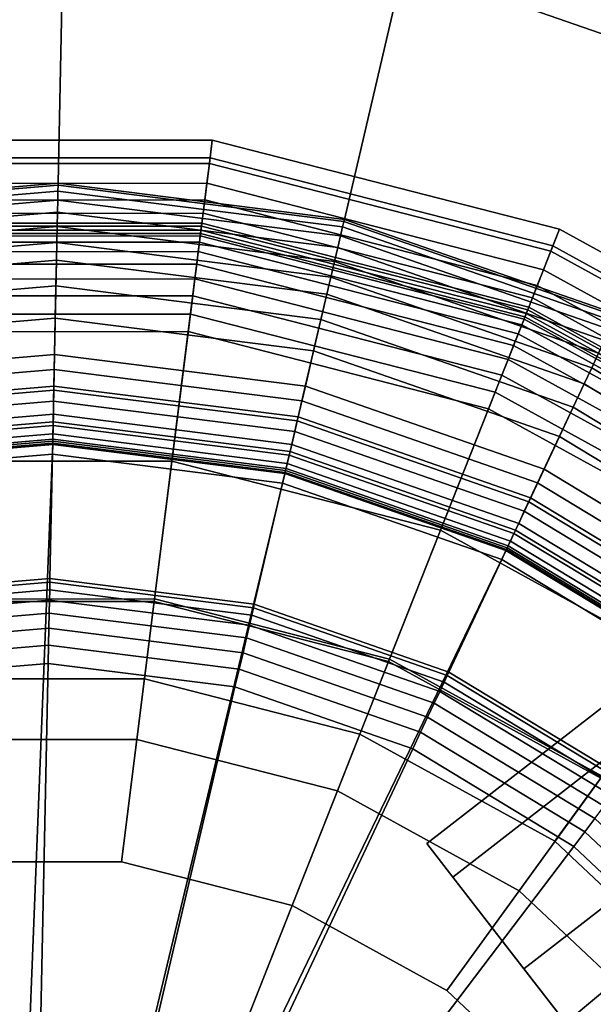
# Model space of a CAD drawing. Extents: x -43.1 to 43.1, y -41.3 to 41.3.
# Tile 71 of 256: x -26.5 to -26, y -20 to -19.2. Entities that reach past the tile are written whole.
import ezdxf

# ---------------------------------------------------------------- set-up
doc = ezdxf.new("R2010")
doc.units = 0
for name, color, linetype in [('CABLE.1', 18, 'CONTINUOUS'), ('LAMP', 7, 'CONTINUOUS'), ('LAMP_SUPPORT', 18, 'CONTINUOUS'), ('METAL_BASE', 254, 'CONTINUOUS')]:
    doc.layers.add(name, color=color, linetype=linetype)

msp = doc.modelspace()

# ---------------------------------------------------------------- linework, layer by layer
at = {"layer": 'CABLE.1'}
for points in [[(-25.7309, -19.8027, 14.1154), (-25.6772, -19.7839, 14.1727), (-26.0901, -20.1285, 14.7833), (-26.1526, -20.1547, 14.7391)], [(-25.6772, -19.7839, 14.1727), (-25.611, -19.8018, 14.215), (-26.0174, -20.1411, 14.816), (-26.0901, -20.1285, 14.7833)], [(-25.7577, -19.8532, 14.0584), (-25.7309, -19.8027, 14.1154), (-26.1526, -20.1547, 14.7391), (-26.1882, -20.2126, 14.6951)], [(-25.611, -19.8018, 14.215), (-25.55, -19.8518, 14.2309), (-25.9539, -20.189, 14.8283), (-26.0174, -20.1411, 14.816)], [(-25.7504, -19.9219, 14.0169), (-25.7577, -19.8532, 14.0584), (-26.1882, -20.2126, 14.6951), (-26.1874, -20.2867, 14.6631)], [(-25.711, -19.9905, 14.0022), (-25.7504, -19.9219, 14.0169), (-26.1874, -20.2867, 14.6631), (-26.1502, -20.3572, 14.6518)], [(-25.65, -20.0404, 14.0181), (-25.711, -19.9905, 14.0022), (-26.1502, -20.3572, 14.6518), (-26.0868, -20.4051, 14.6641)]]:
    msp.add_3dface(points, dxfattribs=at)
at = {"layer": 'LAMP'}
for points in [[(-26.6308, -19.2944, 24.6401), (-26.3249, -19.2943, 24.6401), (-26.3268, -19.3094, 24.7579), (-26.6289, -19.3095, 24.7579)], [(-26.6283, -19.3142, 24.3843), (-26.3274, -19.3141, 24.3843), (-26.3249, -19.2943, 24.6401), (-26.6308, -19.2944, 24.6401)], [(-26.3274, -19.3141, 24.3843), (-26.036, -19.3889, 24.3843), (-26.0286, -19.3702, 24.6401), (-26.3249, -19.2943, 24.6401)], [(-26.3249, -19.2943, 24.6401), (-26.0286, -19.3702, 24.6401), (-26.0343, -19.3844, 24.7579), (-26.3268, -19.3094, 24.7579)], [(-26.6289, -19.3095, 24.7579), (-26.3268, -19.3094, 24.7579), (-26.3342, -19.3676, 24.8806), (-26.6215, -19.3676, 24.8806)], [(-26.3268, -19.3094, 24.7579), (-26.0343, -19.3844, 24.7579), (-26.0558, -19.4389, 24.8806), (-26.3342, -19.3676, 24.8806)], [(-26.6261, -19.3312, 24.0998), (-26.3296, -19.3311, 24.0998), (-26.3274, -19.3141, 24.3843), (-26.6283, -19.3142, 24.3843)], [(-26.3296, -19.3311, 24.0998), (-26.0423, -19.4048, 24.0998), (-26.036, -19.3889, 24.3843), (-26.3274, -19.3141, 24.3843)], [(-26.6243, -19.3454, 23.7996), (-26.3314, -19.3453, 23.7996), (-26.3296, -19.3311, 24.0998), (-26.6261, -19.3312, 24.0998)], [(-26.3314, -19.3453, 23.7996), (-26.0476, -19.4181, 23.7996), (-26.0423, -19.4048, 24.0998), (-26.3296, -19.3311, 24.0998)], [(-26.6229, -19.3567, 23.4966), (-26.3328, -19.3566, 23.4966), (-26.3314, -19.3453, 23.7996), (-26.6243, -19.3454, 23.7996)], [(-26.3328, -19.3566, 23.4966), (-26.0518, -19.4287, 23.4966), (-26.0476, -19.4181, 23.7996), (-26.3314, -19.3453, 23.7996)], [(-26.6218, -19.3652, 23.2036), (-26.3339, -19.3652, 23.2036), (-26.3328, -19.3566, 23.4966), (-26.6229, -19.3567, 23.4966)], [(-26.3339, -19.3652, 23.2036), (-26.0549, -19.4367, 23.2036), (-26.0518, -19.4287, 23.4966), (-26.3328, -19.3566, 23.4966)], [(-26.6211, -19.371, 22.9337), (-26.3346, -19.3709, 22.9337), (-26.3339, -19.3652, 23.2036), (-26.6218, -19.3652, 23.2036)], [(-26.6215, -19.3676, 24.8806), (-26.3342, -19.3676, 24.8806), (-26.3455, -19.4575, 24.9998), (-26.6101, -19.4576, 24.9998)], [(-26.6207, -19.374, 22.6997), (-26.335, -19.374, 22.6997), (-26.3346, -19.3709, 22.9337), (-26.6211, -19.371, 22.9337)], [(-26.3342, -19.3676, 24.8806), (-26.0558, -19.4389, 24.8806), (-26.0892, -19.5232, 24.9998), (-26.3455, -19.4575, 24.9998)], [(-26.335, -19.374, 22.6997), (-26.0582, -19.4449, 22.6997), (-26.0571, -19.4421, 22.9337), (-26.3346, -19.3709, 22.9337)], [(-26.3346, -19.3709, 22.9337), (-26.0571, -19.4421, 22.9337), (-26.0549, -19.4367, 23.2036), (-26.3339, -19.3652, 23.2036)], [(-26.036, -19.3889, 24.3843), (-25.7723, -19.5337, 24.3843), (-25.7606, -19.5175, 24.6401), (-26.0286, -19.3702, 24.6401)], [(-26.0286, -19.3702, 24.6401), (-25.7606, -19.5175, 24.6401), (-25.7695, -19.5299, 24.7579), (-26.0343, -19.3844, 24.7579)], [(-26.6205, -19.376, 22.6845), (-26.3352, -19.3759, 22.6845), (-26.335, -19.374, 22.6997), (-26.6207, -19.374, 22.6997)], [(-26.6198, -19.3812, 22.6707), (-26.3359, -19.3812, 22.6707), (-26.3352, -19.3759, 22.6845), (-26.6205, -19.376, 22.6845)], [(-26.3359, -19.3812, 22.6707), (-26.0609, -19.4517, 22.6707), (-26.0589, -19.4468, 22.6845), (-26.3352, -19.3759, 22.6845)], [(-26.3352, -19.3759, 22.6845), (-26.0589, -19.4468, 22.6845), (-26.0582, -19.4449, 22.6997), (-26.335, -19.374, 22.6997)], [(-26.6187, -19.3894, 22.6586), (-26.3369, -19.3893, 22.6586), (-26.3359, -19.3812, 22.6707), (-26.6198, -19.3812, 22.6707)], [(-26.3369, -19.3893, 22.6586), (-26.0639, -19.4593, 22.6586), (-26.0609, -19.4517, 22.6707), (-26.3359, -19.3812, 22.6707)], [(-26.0343, -19.3844, 24.7579), (-25.7695, -19.5299, 24.7579), (-25.804, -19.5773, 24.8806), (-26.0558, -19.4389, 24.8806)], [(-26.6174, -19.4, 22.6486), (-26.3382, -19.4, 22.6486), (-26.3369, -19.3893, 22.6586), (-26.6187, -19.3894, 22.6586)], [(-26.3382, -19.4, 22.6486), (-26.0678, -19.4693, 22.6486), (-26.0639, -19.4593, 22.6586), (-26.3369, -19.3893, 22.6586)], [(-26.0423, -19.4048, 24.0998), (-25.7824, -19.5476, 24.0998), (-25.7723, -19.5337, 24.3843), (-26.036, -19.3889, 24.3843)], [(-26.6158, -19.4127, 22.6411), (-26.3398, -19.4126, 22.6411), (-26.3382, -19.4, 22.6486), (-26.6174, -19.4, 22.6486)], [(-26.3398, -19.4126, 22.6411), (-26.0725, -19.4812, 22.6411), (-26.0678, -19.4693, 22.6486), (-26.3382, -19.4, 22.6486)], [(-26.0476, -19.4181, 23.7996), (-25.7908, -19.5591, 23.7996), (-25.7824, -19.5476, 24.0998), (-26.0423, -19.4048, 24.0998)], [(-26.614, -19.427, 22.6365), (-26.3416, -19.427, 22.6365), (-26.3398, -19.4126, 22.6411), (-26.6158, -19.4127, 22.6411)], [(-26.3416, -19.427, 22.6365), (-26.0778, -19.4946, 22.6365), (-26.0725, -19.4812, 22.6411), (-26.3398, -19.4126, 22.6411)], [(-26.0518, -19.4287, 23.4966), (-25.7975, -19.5684, 23.4966), (-25.7908, -19.5591, 23.7996), (-26.0476, -19.4181, 23.7996)], [(-26.612, -19.4425, 22.6352), (-26.3436, -19.4425, 22.6352), (-26.3416, -19.427, 22.6365), (-26.614, -19.427, 22.6365)], [(-26.3436, -19.4425, 22.6352), (-26.0836, -19.5091, 22.6352), (-26.0778, -19.4946, 22.6365), (-26.3416, -19.427, 22.6365)], [(-26.0549, -19.4367, 23.2036), (-25.8025, -19.5753, 23.2036), (-25.7975, -19.5684, 23.4966), (-26.0518, -19.4287, 23.4966)], [(-26.0558, -19.4389, 24.8806), (-25.804, -19.5773, 24.8806), (-25.8572, -19.6506, 24.9998), (-26.0892, -19.5232, 24.9998)], [(-26.0571, -19.4421, 22.9337), (-25.806, -19.58, 22.9337), (-25.8025, -19.5753, 23.2036), (-26.0549, -19.4367, 23.2036)], [(-26.5813, -19.6855, 22.6428), (-26.3742, -19.6854, 22.6428), (-26.3436, -19.4425, 22.6352), (-26.612, -19.4425, 22.6352)], [(-26.3742, -19.6854, 22.6428), (-26.1737, -19.7368, 22.6428), (-26.0836, -19.5091, 22.6352), (-26.3436, -19.4425, 22.6352)], [(-26.0609, -19.4517, 22.6707), (-25.812, -19.5884, 22.6707), (-25.8089, -19.5841, 22.6845), (-26.0589, -19.4468, 22.6845)], [(-26.0589, -19.4468, 22.6845), (-25.8089, -19.5841, 22.6845), (-25.8078, -19.5825, 22.6997), (-26.0582, -19.4449, 22.6997)], [(-26.0582, -19.4449, 22.6997), (-25.8078, -19.5825, 22.6997), (-25.806, -19.58, 22.9337), (-26.0571, -19.4421, 22.9337)], [(-26.0639, -19.4593, 22.6586), (-25.8169, -19.595, 22.6586), (-25.812, -19.5884, 22.6707), (-26.0609, -19.4517, 22.6707)], [(-26.6101, -19.4576, 24.9998), (-26.3455, -19.4575, 24.9998), (-26.3594, -19.5679, 25.107), (-26.5961, -19.568, 25.107)], [(-26.3455, -19.4575, 24.9998), (-26.0892, -19.5232, 24.9998), (-26.1301, -19.6267, 25.107), (-26.3594, -19.5679, 25.107)], [(-26.0678, -19.4693, 22.6486), (-25.8232, -19.6037, 22.6486), (-25.8169, -19.595, 22.6586), (-26.0639, -19.4593, 22.6586)], [(-26.0725, -19.4812, 22.6411), (-25.8307, -19.6141, 22.6411), (-25.8232, -19.6037, 22.6486), (-26.0678, -19.4693, 22.6486)], [(-26.0778, -19.4946, 22.6365), (-25.8391, -19.6257, 22.6365), (-25.8307, -19.6141, 22.6411), (-26.0725, -19.4812, 22.6411)], [(-26.0836, -19.5091, 22.6352), (-25.8483, -19.6384, 22.6352), (-25.8391, -19.6257, 22.6365), (-26.0778, -19.4946, 22.6365)], [(-26.1737, -19.7368, 22.6428), (-25.9922, -19.8365, 22.6428), (-25.8483, -19.6384, 22.6352), (-26.0836, -19.5091, 22.6352)], [(-26.0892, -19.5232, 24.9998), (-25.8572, -19.6506, 24.9998), (-25.9226, -19.7407, 25.107), (-26.1301, -19.6267, 25.107)], [(-26.5961, -19.568, 25.107), (-26.3594, -19.5679, 25.107), (-26.3745, -19.6875, 25.1939), (-26.581, -19.6876, 25.1939)], [(-26.3594, -19.5679, 25.107), (-26.1301, -19.6267, 25.107), (-26.1745, -19.7388, 25.1939), (-26.3745, -19.6875, 25.1939)], [(-26.1301, -19.6267, 25.107), (-25.9226, -19.7407, 25.107), (-25.9935, -19.8383, 25.1939), (-26.1745, -19.7388, 25.1939)], [(-26.5727, -19.7535, 22.1433), (-26.3828, -19.7534, 22.1433), (-26.3742, -19.6854, 22.6428), (-26.5813, -19.6855, 22.6428)], [(-26.581, -19.6876, 25.1939), (-26.3745, -19.6875, 25.1939), (-26.3893, -19.8051, 25.2522), (-26.5661, -19.8052, 25.2522)], [(-26.3745, -19.6875, 25.1939), (-26.1745, -19.7388, 25.1939), (-26.2181, -19.8491, 25.2522), (-26.3893, -19.8051, 25.2522)], [(-26.3828, -19.7534, 22.1433), (-26.1989, -19.8006, 22.1433), (-26.1737, -19.7368, 22.6428), (-26.3742, -19.6854, 22.6428)], [(-26.1745, -19.7388, 25.1939), (-25.9935, -19.8383, 25.1939), (-26.0631, -19.9342, 25.2522), (-26.2181, -19.8491, 25.2522)], [(-26.1989, -19.8006, 22.1433), (-26.0325, -19.892, 22.1433), (-25.9922, -19.8365, 22.6428), (-26.1737, -19.7368, 22.6428)], [(-26.7565, -19.8007, 22.1433), (-26.9229, -19.8923, 22.1433), (-26.4775, -20.5049, 22.1433), (-26.5727, -19.7535, 22.1433)], [(-26.3828, -19.7534, 22.1433), (-26.5727, -19.7535, 22.1433), (-26.4775, -20.5049, 22.1433), (-26.1989, -19.8006, 22.1433)], [(-26.5661, -19.8052, 25.2522), (-26.3893, -19.8051, 25.2522), (-26.4025, -19.9094, 25.2735), (-26.5529, -19.9095, 25.2735)], [(-26.0325, -19.892, 22.1433), (-26.1989, -19.8006, 22.1433), (-26.4775, -20.5049, 22.1433), (-25.894, -20.0219, 22.1433)], [(-26.3893, -19.8051, 25.2522), (-26.2181, -19.8491, 25.2522), (-26.2567, -19.9468, 25.2735), (-26.4025, -19.9094, 25.2735)], [(-25.9935, -19.8383, 25.1939), (-25.8429, -19.9796, 25.1939), (-25.9342, -20.0552, 25.2522), (-26.0631, -19.9342, 25.2522)], [(-26.0325, -19.892, 22.1433), (-25.894, -20.0219, 22.1433), (-25.8412, -19.9782, 22.6428), (-25.9922, -19.8365, 22.6428)], [(-26.2181, -19.8491, 25.2522), (-26.0631, -19.9342, 25.2522), (-26.1249, -20.0192, 25.2735), (-26.2567, -19.9468, 25.2735)], [(-27.0613, -20.0223, 22.1433), (-27.1629, -20.1826, 22.1433), (-26.4775, -20.5049, 22.1433), (-26.9229, -19.8923, 22.1433)], [(-26.6986, -19.9469, 25.2735), (-26.5529, -19.9095, 25.2735), (-26.4775, -20.5049, 25.2735), (-26.8304, -20.0194, 25.2735)], [(-26.4025, -19.9094, 25.2735), (-26.2567, -19.9468, 25.2735), (-26.4775, -20.5049, 25.2735), (-26.5529, -19.9095, 25.2735)], [(-26.0631, -19.9342, 25.2522), (-25.9342, -20.0552, 25.2522), (-26.0152, -20.1222, 25.2735), (-26.1249, -20.0192, 25.2735)], [(-26.1249, -20.0192, 25.2735), (-26.0152, -20.1222, 25.2735), (-26.4775, -20.5049, 25.2735), (-26.2567, -19.9468, 25.2735)], [(-26.9401, -20.1225, 25.2735), (-26.8304, -20.0194, 25.2735), (-26.4775, -20.5049, 25.2735), (-27.0207, -20.2495, 25.2735)], [(-25.7923, -20.1822, 22.1433), (-25.894, -20.0219, 22.1433), (-26.4775, -20.5049, 22.1433), (-25.7335, -20.3628, 22.1433)]]:
    msp.add_3dface(points, dxfattribs=at)
at = {"layer": 'LAMP_SUPPORT'}
for points in [[(-26.4565, -19.331, 19.0011), (-26.7018, -19.3517, 19.0011), (-26.7015, -19.3534, 18.9861), (-26.4565, -19.3327, 18.9861)], [(-26.4565, -19.331, 22.465), (-26.7018, -19.3517, 22.465), (-26.7018, -19.3517, 19.0011), (-26.4565, -19.331, 19.0011)], [(-26.4565, -19.3327, 22.48), (-26.7015, -19.3534, 22.48), (-26.7018, -19.3517, 22.465), (-26.4565, -19.331, 22.465)], [(-26.4565, -19.3327, 18.9861), (-26.7015, -19.3534, 18.9861), (-26.7005, -19.3582, 18.9723), (-26.4566, -19.3377, 18.9723)], [(-26.4566, -19.3377, 22.4939), (-26.7005, -19.3582, 22.4939), (-26.7015, -19.3534, 22.48), (-26.4565, -19.3327, 22.48)], [(-26.4566, -19.3377, 18.9723), (-26.7005, -19.3582, 18.9723), (-26.6991, -19.3659, 18.9601), (-26.4568, -19.3454, 18.9601)], [(-26.4568, -19.3454, 22.5061), (-26.6991, -19.3659, 22.5061), (-26.7005, -19.3582, 22.4939), (-26.4566, -19.3377, 22.4939)], [(-26.2137, -19.3683, 18.9723), (-26.4566, -19.3377, 18.9723), (-26.4568, -19.3454, 18.9601), (-26.2155, -19.3759, 18.9601)], [(-26.2155, -19.3759, 22.5061), (-26.4568, -19.3454, 22.5061), (-26.4566, -19.3377, 22.4939), (-26.2137, -19.3683, 22.4939)], [(-26.2126, -19.3635, 18.9861), (-26.4565, -19.3327, 18.9861), (-26.4566, -19.3377, 18.9723), (-26.2137, -19.3683, 18.9723)], [(-26.2137, -19.3683, 22.4939), (-26.4566, -19.3377, 22.4939), (-26.4565, -19.3327, 22.48), (-26.2126, -19.3635, 22.48)], [(-26.2122, -19.3618, 19.0011), (-26.4565, -19.331, 19.0011), (-26.4565, -19.3327, 18.9861), (-26.2126, -19.3635, 18.9861)], [(-26.2122, -19.3618, 22.465), (-26.4565, -19.331, 22.465), (-26.4565, -19.331, 19.0011), (-26.2122, -19.3618, 19.0011)], [(-26.2126, -19.3635, 22.48), (-26.4565, -19.3327, 22.48), (-26.4565, -19.331, 22.465), (-26.2122, -19.3618, 22.465)], [(-26.4568, -19.3454, 18.9601), (-26.6991, -19.3659, 18.9601), (-26.6972, -19.3759, 18.9499), (-26.457, -19.3556, 18.9499)], [(-26.457, -19.3556, 22.5162), (-26.6972, -19.3759, 22.5162), (-26.6991, -19.3659, 22.5061), (-26.4568, -19.3454, 22.5061)], [(-26.2155, -19.3759, 18.9601), (-26.4568, -19.3454, 18.9601), (-26.457, -19.3556, 18.9499), (-26.2178, -19.3858, 18.9499)], [(-26.2178, -19.3858, 22.5162), (-26.457, -19.3556, 22.5162), (-26.4568, -19.3454, 22.5061), (-26.2155, -19.3759, 22.5061)], [(-26.457, -19.3556, 18.9499), (-26.6972, -19.3759, 18.9499), (-26.6949, -19.3878, 18.9421), (-26.4572, -19.3678, 18.9421)], [(-26.4572, -19.3678, 22.524), (-26.6949, -19.3878, 22.524), (-26.6972, -19.3759, 22.5162), (-26.457, -19.3556, 22.5162)], [(-26.2178, -19.3858, 18.9499), (-26.457, -19.3556, 18.9499), (-26.4572, -19.3678, 18.9421), (-26.2206, -19.3976, 18.9421)], [(-26.2206, -19.3976, 22.524), (-26.4572, -19.3678, 22.524), (-26.457, -19.3556, 22.5162), (-26.2178, -19.3858, 22.5162)], [(-25.9804, -19.4443, 18.9861), (-26.2126, -19.3635, 18.9861), (-26.2137, -19.3683, 18.9723), (-25.9825, -19.4487, 18.9723)], [(-25.9825, -19.4487, 22.4939), (-26.2137, -19.3683, 22.4939), (-26.2126, -19.3635, 22.48), (-25.9804, -19.4443, 22.48)], [(-25.9797, -19.4427, 19.0011), (-26.2122, -19.3618, 19.0011), (-26.2126, -19.3635, 18.9861), (-25.9804, -19.4443, 18.9861)], [(-25.9804, -19.4443, 22.48), (-26.2126, -19.3635, 22.48), (-26.2122, -19.3618, 22.465), (-25.9797, -19.4427, 22.465)], [(-25.9797, -19.4427, 22.465), (-26.2122, -19.3618, 22.465), (-26.2122, -19.3618, 19.0011), (-25.9797, -19.4427, 19.0011)], [(-26.4572, -19.3678, 18.9421), (-26.6949, -19.3878, 18.9421), (-26.6923, -19.4014, 18.9372), (-26.4575, -19.3816, 18.9372)], [(-26.4575, -19.3816, 22.5289), (-26.6923, -19.4014, 22.5289), (-26.6949, -19.3878, 22.524), (-26.4572, -19.3678, 22.524)], [(-26.2206, -19.3976, 18.9421), (-26.4572, -19.3678, 18.9421), (-26.4575, -19.3816, 18.9372), (-26.2238, -19.4111, 18.9372)], [(-26.2238, -19.4111, 22.5289), (-26.4575, -19.3816, 22.5289), (-26.4572, -19.3678, 22.524), (-26.2206, -19.3976, 22.524)], [(-25.9825, -19.4487, 18.9723), (-26.2137, -19.3683, 18.9723), (-26.2155, -19.3759, 18.9601), (-25.9858, -19.4558, 18.9601)], [(-25.9858, -19.4558, 22.5061), (-26.2155, -19.3759, 22.5061), (-26.2137, -19.3683, 22.4939), (-25.9825, -19.4487, 22.4939)], [(-25.9858, -19.4558, 18.9601), (-26.2155, -19.3759, 18.9601), (-26.2178, -19.3858, 18.9499), (-25.9902, -19.465, 18.9499)], [(-25.9902, -19.465, 22.5162), (-26.2178, -19.3858, 22.5162), (-26.2155, -19.3759, 22.5061), (-25.9858, -19.4558, 22.5061)], [(-26.4575, -19.3816, 18.9372), (-26.6923, -19.4014, 18.9372), (-26.6895, -19.4162, 18.9354), (-26.4578, -19.3967, 18.9354)], [(-26.4578, -19.3967, 22.5307), (-26.6895, -19.4162, 22.5307), (-26.6923, -19.4014, 22.5289), (-26.4575, -19.3816, 22.5289)], [(-26.2238, -19.4111, 18.9372), (-26.4575, -19.3816, 18.9372), (-26.4578, -19.3967, 18.9354), (-26.2272, -19.4257, 18.9354)], [(-26.2272, -19.4257, 22.5307), (-26.4578, -19.3967, 22.5307), (-26.4575, -19.3816, 22.5289), (-26.2238, -19.4111, 22.5289)], [(-25.9902, -19.465, 18.9499), (-26.2178, -19.3858, 18.9499), (-26.2206, -19.3976, 18.9421), (-25.9953, -19.476, 18.9421)], [(-25.9953, -19.476, 22.524), (-26.2206, -19.3976, 22.524), (-26.2178, -19.3858, 22.5162), (-25.9902, -19.465, 22.5162)], [(-26.4578, -19.3967, 18.9354), (-26.6895, -19.4162, 18.9354), (-26.6854, -19.4377, 18.9338), (-26.4583, -19.4186, 18.9338)], [(-26.4598, -19.4899, 22.5307), (-26.672, -19.5078, 22.5307), (-26.6895, -19.4162, 22.5307), (-26.4578, -19.3967, 22.5307)], [(-26.2485, -19.5165, 22.5307), (-26.4598, -19.4899, 22.5307), (-26.4578, -19.3967, 22.5307), (-26.2272, -19.4257, 22.5307)], [(-26.2272, -19.4257, 18.9354), (-26.4578, -19.3967, 18.9354), (-26.4583, -19.4186, 18.9338), (-26.2322, -19.4471, 18.9338)], [(-25.9953, -19.476, 18.9421), (-26.2206, -19.3976, 18.9421), (-26.2238, -19.4111, 18.9372), (-26.0012, -19.4885, 18.9372)], [(-26.0012, -19.4885, 22.5289), (-26.2238, -19.4111, 22.5289), (-26.2206, -19.3976, 22.524), (-25.9953, -19.476, 22.524)], [(-26.0012, -19.4885, 18.9372), (-26.2238, -19.4111, 18.9372), (-26.2272, -19.4257, 18.9354), (-26.0076, -19.5021, 18.9354)], [(-26.0076, -19.5021, 22.5307), (-26.2272, -19.4257, 22.5307), (-26.2238, -19.4111, 22.5289), (-26.0012, -19.4885, 22.5289)], [(-26.4583, -19.4186, 18.9338), (-26.6854, -19.4377, 18.9338), (-26.6802, -19.4648, 18.929), (-26.4589, -19.4461, 18.929)], [(-26.2322, -19.4471, 18.9338), (-26.4583, -19.4186, 18.9338), (-26.4589, -19.4461, 18.929), (-26.2385, -19.4739, 18.929)], [(-26.0473, -19.5865, 22.5307), (-26.2485, -19.5165, 22.5307), (-26.2272, -19.4257, 22.5307), (-26.0076, -19.5021, 22.5307)], [(-26.0076, -19.5021, 18.9354), (-26.2272, -19.4257, 18.9354), (-26.2322, -19.4471, 18.9338), (-26.017, -19.522, 18.9338)], [(-26.4589, -19.4461, 18.929), (-26.6802, -19.4648, 18.929), (-26.6744, -19.4951, 18.9214), (-26.4595, -19.477, 18.9214)], [(-26.2385, -19.4739, 18.929), (-26.4589, -19.4461, 18.929), (-26.4595, -19.477, 18.9214), (-26.2455, -19.5039, 18.9214)], [(-26.017, -19.522, 18.9338), (-26.2322, -19.4471, 18.9338), (-26.2385, -19.4739, 18.929), (-26.0287, -19.5469, 18.929)], [(-26.4595, -19.477, 18.9214), (-26.6744, -19.4951, 18.9214), (-26.6687, -19.5251, 18.9114), (-26.4601, -19.5075, 18.9114)], [(-26.2455, -19.5039, 18.9214), (-26.4595, -19.477, 18.9214), (-26.4601, -19.5075, 18.9114), (-26.2525, -19.5337, 18.9114)], [(-26.0287, -19.5469, 18.929), (-26.2385, -19.4739, 18.929), (-26.2455, -19.5039, 18.9214), (-26.0418, -19.5748, 18.9214)], [(-25.7913, -19.5995, 18.9421), (-25.9953, -19.476, 18.9421), (-26.0012, -19.4885, 18.9372), (-25.7997, -19.6105, 18.9372)], [(-25.7997, -19.6105, 22.5289), (-26.0012, -19.4885, 22.5289), (-25.9953, -19.476, 22.524), (-25.7913, -19.5995, 22.524)], [(-25.7997, -19.6105, 18.9372), (-26.0012, -19.4885, 18.9372), (-26.0076, -19.5021, 18.9354), (-25.8088, -19.6225, 18.9354)], [(-25.8088, -19.6225, 22.5307), (-26.0076, -19.5021, 22.5307), (-26.0012, -19.4885, 22.5289), (-25.7997, -19.6105, 22.5289)], [(-26.46, -19.5039, 22.5291), (-26.6694, -19.5215, 22.5291), (-26.672, -19.5078, 22.5307), (-26.4598, -19.4899, 22.5307)], [(-26.2516, -19.5301, 22.5291), (-26.46, -19.5039, 22.5291), (-26.4598, -19.4899, 22.5307), (-26.2485, -19.5165, 22.5307)], [(-26.4603, -19.5167, 22.5245), (-26.667, -19.5341, 22.5245), (-26.6694, -19.5215, 22.5291), (-26.46, -19.5039, 22.5291)], [(-26.2546, -19.5426, 22.5245), (-26.4603, -19.5167, 22.5245), (-26.46, -19.5039, 22.5291), (-26.2516, -19.5301, 22.5291)], [(-26.0418, -19.5748, 18.9214), (-26.2455, -19.5039, 18.9214), (-26.2525, -19.5337, 18.9114), (-26.0548, -19.6025, 18.9114)], [(-25.8651, -19.6968, 22.5307), (-26.0473, -19.5865, 22.5307), (-26.0076, -19.5021, 22.5307), (-25.8088, -19.6225, 22.5307)], [(-25.8088, -19.6225, 18.9354), (-26.0076, -19.5021, 18.9354), (-26.017, -19.522, 18.9338), (-25.822, -19.64, 18.9338)], [(-26.4601, -19.5075, 18.9114), (-26.6687, -19.5251, 18.9114), (-26.6636, -19.5514, 18.8993), (-26.4607, -19.5343, 18.8993)], [(-26.2525, -19.5337, 18.9114), (-26.4601, -19.5075, 18.9114), (-26.4607, -19.5343, 18.8993), (-26.2586, -19.5598, 18.8993)], [(-26.4605, -19.528, 22.5173), (-26.6648, -19.5452, 22.5173), (-26.667, -19.5341, 22.5245), (-26.4603, -19.5167, 22.5245)], [(-26.2571, -19.5536, 22.5173), (-26.4605, -19.528, 22.5173), (-26.4603, -19.5167, 22.5245), (-26.2546, -19.5426, 22.5245)], [(-26.0533, -19.5991, 22.5291), (-26.2516, -19.5301, 22.5291), (-26.2485, -19.5165, 22.5307), (-26.0473, -19.5865, 22.5307)], [(-25.822, -19.64, 18.9338), (-26.017, -19.522, 18.9338), (-26.0287, -19.5469, 18.929), (-25.8387, -19.6619, 18.929)], [(-26.4607, -19.5374, 22.5079), (-26.6631, -19.5545, 22.5079), (-26.6648, -19.5452, 22.5173), (-26.4605, -19.528, 22.5173)], [(-26.2593, -19.5628, 22.5079), (-26.4607, -19.5374, 22.5079), (-26.4605, -19.528, 22.5173), (-26.2571, -19.5536, 22.5173)], [(-26.0587, -19.6107, 22.5245), (-26.2546, -19.5426, 22.5245), (-26.2516, -19.5301, 22.5291), (-26.0533, -19.5991, 22.5291)], [(-26.4607, -19.5343, 18.8993), (-26.6636, -19.5514, 18.8993), (-26.66, -19.5704, 18.8854), (-26.4611, -19.5536, 18.8854)], [(-26.4609, -19.5446, 22.4966), (-26.6617, -19.5615, 22.4966), (-26.6631, -19.5545, 22.5079), (-26.4607, -19.5374, 22.5079)], [(-26.2586, -19.5598, 18.8993), (-26.4607, -19.5343, 18.8993), (-26.4611, -19.5536, 18.8854), (-26.263, -19.5786, 18.8854)], [(-26.2609, -19.5698, 22.4966), (-26.4609, -19.5446, 22.4966), (-26.4607, -19.5374, 22.5079), (-26.2593, -19.5628, 22.5079)], [(-26.0548, -19.6025, 18.9114), (-26.2525, -19.5337, 18.9114), (-26.2586, -19.5598, 18.8993), (-26.0662, -19.6267, 18.8993)], [(-26.461, -19.5492, 22.4838), (-26.6608, -19.5661, 22.4838), (-26.6617, -19.5615, 22.4966), (-26.4609, -19.5446, 22.4966)], [(-26.262, -19.5743, 22.4838), (-26.461, -19.5492, 22.4838), (-26.4609, -19.5446, 22.4966), (-26.2609, -19.5698, 22.4966)], [(-26.0635, -19.621, 22.5173), (-26.2571, -19.5536, 22.5173), (-26.2546, -19.5426, 22.5245), (-26.0587, -19.6107, 22.5245)], [(-25.8387, -19.6619, 18.929), (-26.0287, -19.5469, 18.929), (-26.0418, -19.5748, 18.9214), (-25.8573, -19.6865, 18.9214)], [(-26.4982, -20.4921, 21.5662), (-26.8516, -19.6271, 21.5662), (-26.6602, -19.5693, 21.5662), (-26.4611, -19.5525, 21.5662)], [(-26.461, -19.5509, 22.4698), (-26.6605, -19.5677, 22.4698), (-26.6608, -19.5661, 22.4838), (-26.461, -19.5492, 22.4838)], [(-26.4611, -19.5525, 21.5662), (-26.6602, -19.5693, 21.5662), (-26.6605, -19.5677, 22.4698), (-26.461, -19.5509, 22.4698)], [(-26.4611, -19.5536, 18.8854), (-26.66, -19.5704, 18.8854), (-26.6585, -19.5786, 18.8701), (-26.4613, -19.562, 18.8701)], [(-26.4803, -20.4845, 21.5662), (-26.4982, -20.4921, 21.5662), (-26.4611, -19.5525, 21.5662), (-26.2627, -19.5775, 21.5662)], [(-26.263, -19.5786, 18.8854), (-26.4611, -19.5536, 18.8854), (-26.4613, -19.562, 18.8701), (-26.2649, -19.5867, 18.8701)], [(-26.2627, -19.5775, 21.5662), (-26.4611, -19.5525, 21.5662), (-26.461, -19.5509, 22.4698), (-26.2624, -19.5759, 22.4698)], [(-26.2624, -19.5759, 22.4698), (-26.461, -19.5509, 22.4698), (-26.461, -19.5492, 22.4838), (-26.262, -19.5743, 22.4838)], [(-26.0675, -19.6295, 22.5079), (-26.2593, -19.5628, 22.5079), (-26.2571, -19.5536, 22.5173), (-26.0635, -19.621, 22.5173)], [(-26.4613, -19.562, 18.8701), (-26.6585, -19.5786, 18.8701), (-26.6386, -19.6827, 17.848), (-26.4634, -19.6679, 17.848)], [(-26.2649, -19.5867, 18.8701), (-26.4613, -19.562, 18.8701), (-26.4634, -19.6679, 17.848), (-26.2891, -19.6899, 17.848)], [(-26.0662, -19.6267, 18.8993), (-26.2586, -19.5598, 18.8993), (-26.263, -19.5786, 18.8854), (-26.0744, -19.6442, 18.8854)], [(-26.0706, -19.636, 22.4966), (-26.2609, -19.5698, 22.4966), (-26.2593, -19.5628, 22.5079), (-26.0675, -19.6295, 22.5079)], [(-26.0726, -19.6402, 22.4838), (-26.262, -19.5743, 22.4838), (-26.2609, -19.5698, 22.4966), (-26.0706, -19.636, 22.4966)], [(-26.4803, -20.4845, 21.5662), (-26.2627, -19.5775, 21.5662), (-26.074, -19.6432, 21.5662)], [(-26.0744, -19.6442, 18.8854), (-26.263, -19.5786, 18.8854), (-26.2649, -19.5867, 18.8701), (-26.078, -19.6517, 18.8701)], [(-26.074, -19.6432, 21.5662), (-26.2627, -19.5775, 21.5662), (-26.2624, -19.5759, 22.4698), (-26.0732, -19.6417, 22.4698)], [(-26.0732, -19.6417, 22.4698), (-26.2624, -19.5759, 22.4698), (-26.262, -19.5743, 22.4838), (-26.0726, -19.6402, 22.4838)], [(-25.8573, -19.6865, 18.9214), (-26.0418, -19.5748, 18.9214), (-26.0548, -19.6025, 18.9114), (-25.8758, -19.7109, 18.9114)], [(-26.078, -19.6517, 18.8701), (-26.2649, -19.5867, 18.8701), (-26.2891, -19.6899, 17.848), (-26.1231, -19.7477, 17.848)], [(-25.8735, -19.7079, 22.5291), (-26.0533, -19.5991, 22.5291), (-26.0473, -19.5865, 22.5307), (-25.8651, -19.6968, 22.5307)], [(-25.8758, -19.7109, 18.9114), (-26.0548, -19.6025, 18.9114), (-26.0662, -19.6267, 18.8993), (-25.892, -19.7322, 18.8993)], [(-25.8813, -19.7181, 22.5245), (-26.0587, -19.6107, 22.5245), (-26.0533, -19.5991, 22.5291), (-25.8735, -19.7079, 22.5291)], [(-25.8881, -19.7271, 22.5173), (-26.0635, -19.621, 22.5173), (-26.0587, -19.6107, 22.5245), (-25.8813, -19.7181, 22.5245)], [(-25.8938, -19.7346, 22.5079), (-26.0675, -19.6295, 22.5079), (-26.0635, -19.621, 22.5173), (-25.8881, -19.7271, 22.5173)], [(-25.892, -19.7322, 18.8993), (-26.0662, -19.6267, 18.8993), (-26.0744, -19.6442, 18.8854), (-25.9036, -19.7476, 18.8854)], [(-25.8982, -19.7404, 22.4966), (-26.0706, -19.636, 22.4966), (-26.0675, -19.6295, 22.5079), (-25.8938, -19.7346, 22.5079)], [(-25.902, -19.7454, 22.4698), (-26.0732, -19.6417, 22.4698), (-26.0726, -19.6402, 22.4838), (-25.901, -19.7441, 22.4838)], [(-25.901, -19.7441, 22.4838), (-26.0726, -19.6402, 22.4838), (-26.0706, -19.636, 22.4966), (-25.8982, -19.7404, 22.4966)], [(-26.4803, -20.4845, 21.5662), (-26.074, -19.6432, 21.5662), (-25.903, -19.7467, 21.5662), (-25.7572, -19.8835, 21.5662)], [(-25.9036, -19.7476, 18.8854), (-26.0744, -19.6442, 18.8854), (-26.078, -19.6517, 18.8701), (-25.9087, -19.7542, 18.8701)], [(-25.903, -19.7467, 21.5662), (-26.074, -19.6432, 21.5662), (-26.0732, -19.6417, 22.4698), (-25.902, -19.7454, 22.4698)], [(-25.9087, -19.7542, 18.8701), (-26.078, -19.6517, 18.8701), (-26.1231, -19.7477, 17.848), (-25.9727, -19.8387, 17.848)], [(-26.4634, -19.6679, 17.848), (-26.6386, -19.6827, 17.848), (-26.638, -19.6859, 17.8327), (-26.4635, -19.6712, 17.8327)], [(-26.4635, -19.6712, 17.8327), (-26.638, -19.6859, 17.8327), (-26.6368, -19.692, 17.8188), (-26.4636, -19.6775, 17.8188)], [(-26.2898, -19.6931, 17.8327), (-26.4635, -19.6712, 17.8327), (-26.4636, -19.6775, 17.8188), (-26.2912, -19.6992, 17.8188)], [(-26.2891, -19.6899, 17.848), (-26.4634, -19.6679, 17.848), (-26.4635, -19.6712, 17.8327), (-26.2898, -19.6931, 17.8327)], [(-26.4636, -19.6775, 17.8188), (-26.6368, -19.692, 17.8188), (-26.6351, -19.7007, 17.8067), (-26.4638, -19.6863, 17.8067)], [(-26.2912, -19.6992, 17.8188), (-26.4636, -19.6775, 17.8188), (-26.4638, -19.6863, 17.8067), (-26.2933, -19.7078, 17.8067)], [(-26.4638, -19.6863, 17.8067), (-26.6351, -19.7007, 17.8067), (-26.633, -19.7116, 17.7967), (-26.464, -19.6974, 17.7967)], [(-26.2933, -19.7078, 17.8067), (-26.4638, -19.6863, 17.8067), (-26.464, -19.6974, 17.7967), (-26.2958, -19.7186, 17.7967)], [(-26.1231, -19.7477, 17.848), (-26.2891, -19.6899, 17.848), (-26.2898, -19.6931, 17.8327), (-26.1245, -19.7506, 17.8327)], [(-26.464, -19.6974, 17.7967), (-26.633, -19.7116, 17.7967), (-26.6306, -19.7244, 17.7891), (-26.4643, -19.7104, 17.7891)], [(-26.2958, -19.7186, 17.7967), (-26.464, -19.6974, 17.7967), (-26.4643, -19.7104, 17.7891), (-26.2987, -19.7312, 17.7891)], [(-26.1271, -19.7563, 17.8188), (-26.2912, -19.6992, 17.8188), (-26.2933, -19.7078, 17.8067), (-26.1309, -19.7643, 17.8067)], [(-26.1245, -19.7506, 17.8327), (-26.2898, -19.6931, 17.8327), (-26.2912, -19.6992, 17.8188), (-26.1271, -19.7563, 17.8188)], [(-26.1309, -19.7643, 17.8067), (-26.2933, -19.7078, 17.8067), (-26.2958, -19.7186, 17.7967), (-26.1356, -19.7743, 17.7967)], [(-26.4643, -19.7104, 17.7891), (-26.6306, -19.7244, 17.7891), (-26.6279, -19.7386, 17.7843), (-26.4646, -19.7248, 17.7843)], [(-26.2987, -19.7312, 17.7891), (-26.4643, -19.7104, 17.7891), (-26.4646, -19.7248, 17.7843), (-26.3021, -19.7453, 17.7843)], [(-26.1356, -19.7743, 17.7967), (-26.2958, -19.7186, 17.7967), (-26.2987, -19.7312, 17.7891), (-26.1412, -19.7861, 17.7891)], [(-26.4646, -19.7248, 17.7843), (-26.6279, -19.7386, 17.7843), (-26.625, -19.7538, 17.7827), (-26.4649, -19.7404, 17.7827)], [(-26.3021, -19.7453, 17.7843), (-26.4646, -19.7248, 17.7843), (-26.4649, -19.7404, 17.7827), (-26.3056, -19.7604, 17.7827)], [(-26.1412, -19.7861, 17.7891), (-26.2987, -19.7312, 17.7891), (-26.3021, -19.7453, 17.7843), (-26.1473, -19.7991, 17.7843)], [(-26.4649, -19.7404, 17.7827), (-26.625, -19.7538, 17.7827), (-26.5585, -20.1017, 17.7827), (-26.4722, -20.0944, 17.7827)], [(-26.3056, -19.7604, 17.7827), (-26.4649, -19.7404, 17.7827), (-26.4722, -20.0944, 17.7827), (-26.3864, -20.1052, 17.7827)], [(-26.1473, -19.7991, 17.7843), (-26.3021, -19.7453, 17.7843), (-26.3056, -19.7604, 17.7827), (-26.1539, -19.8132, 17.7827)], [(-25.9727, -19.8387, 17.848), (-26.1231, -19.7477, 17.848), (-26.1245, -19.7506, 17.8327), (-25.9747, -19.8413, 17.8327)], [(-25.9785, -19.8462, 17.8188), (-26.1271, -19.7563, 17.8188), (-26.1309, -19.7643, 17.8067), (-25.9838, -19.8533, 17.8067)], [(-25.9747, -19.8413, 17.8327), (-26.1245, -19.7506, 17.8327), (-26.1271, -19.7563, 17.8188), (-25.9785, -19.8462, 17.8188)], [(-26.1539, -19.8132, 17.7827), (-26.3056, -19.7604, 17.7827), (-26.3864, -20.1052, 17.7827), (-26.3046, -20.1337, 17.7827)], [(-25.9838, -19.8533, 17.8067), (-26.1309, -19.7643, 17.8067), (-26.1356, -19.7743, 17.7967), (-25.9906, -19.8621, 17.7967)], [(-25.9906, -19.8621, 17.7967), (-26.1356, -19.7743, 17.7967), (-26.1412, -19.7861, 17.7891), (-25.9984, -19.8725, 17.7891)], [(-25.9984, -19.8725, 17.7891), (-26.1412, -19.7861, 17.7891), (-26.1473, -19.7991, 17.7843), (-26.0071, -19.884, 17.7843)], [(-26.0071, -19.884, 17.7843), (-26.1473, -19.7991, 17.7843), (-26.1539, -19.8132, 17.7827), (-26.0165, -19.8964, 17.7827)], [(-26.0165, -19.8964, 17.7827), (-26.1539, -19.8132, 17.7827), (-26.3046, -20.1337, 17.7827), (-26.2305, -20.1785, 17.7827)], [(-25.8767, -19.9867, 17.7891), (-25.9984, -19.8725, 17.7891), (-26.0071, -19.884, 17.7843), (-25.8876, -19.9961, 17.7843)], [(-26.4599, -20.4969, 21.5662), (-26.4803, -20.4845, 21.5662), (-25.7572, -19.8835, 21.5662), (-25.6431, -20.0476, 21.5662)], [(-25.8876, -19.9961, 17.7843), (-26.0071, -19.884, 17.7843), (-26.0165, -19.8964, 17.7827), (-25.8994, -20.0063, 17.7827)], [(-25.8994, -20.0063, 17.7827), (-26.0165, -19.8964, 17.7827), (-26.2305, -20.1785, 17.7827), (-26.1674, -20.2378, 17.7827)], [(-25.8077, -20.1381, 17.7827), (-25.8994, -20.0063, 17.7827), (-26.1674, -20.2378, 17.7827), (-26.118, -20.3088, 17.7827)]]:
    msp.add_3dface(points, dxfattribs=at)
at = {"layer": 'METAL_BASE'}
for points in [[(-26.1197, -19.9225, 20.447), (-26.1419, -19.8939, 20.312), (-1.468, -0.7437, 20.312), (-1.4459, -0.7723, 20.447)], [(-26.1419, -19.8939, 20.312), (-26.1197, -19.9225, 20.1769), (-1.4459, -0.7723, 20.1769), (-1.468, -0.7437, 20.312)], [(-26.0591, -20.0006, 20.5459), (-26.1197, -19.9225, 20.447), (-1.4459, -0.7723, 20.447), (-1.3852, -0.8504, 20.5459)], [(-26.1197, -19.9225, 20.1769), (-26.0591, -20.0006, 20.0781), (-1.3852, -0.8504, 20.0781), (-1.4459, -0.7723, 20.1769)], [(-25.9763, -20.1073, 20.5821), (-26.0591, -20.0006, 20.5459), (-1.3852, -0.8504, 20.5459), (-1.3024, -0.9571, 20.5821)], [(-26.0591, -20.0006, 20.0781), (-25.9763, -20.1073, 20.0419), (-1.3024, -0.9571, 20.0419), (-1.3852, -0.8504, 20.0781)], [(-27.3869, -31.72, 30.241), (-27.4144, -31.6965, 30.106), (-1.2503, -1.0623, 30.106), (-1.2228, -1.0858, 30.241)], [(-27.4144, -31.6965, 30.106), (-27.3869, -31.72, 29.9709), (-1.2228, -1.0858, 29.9709), (-1.2503, -1.0623, 30.106)], [(-27.3117, -31.7842, 30.3399), (-27.3869, -31.72, 30.241), (-1.2228, -1.0858, 30.241), (-1.1476, -1.15, 30.3399)], [(-27.3869, -31.72, 29.9709), (-27.3117, -31.7842, 29.872), (-1.1476, -1.15, 29.872), (-1.2228, -1.0858, 29.9709)], [(-27.209, -31.8719, 30.3761), (-27.3117, -31.7842, 30.3399), (-1.1476, -1.15, 30.3399), (-1.0449, -1.2377, 30.3761)], [(-27.3117, -31.7842, 29.872), (-27.209, -31.8719, 29.8358), (-1.0449, -1.2377, 29.8358), (-1.1476, -1.15, 29.872)], [(-27.1063, -31.9597, 30.3399), (-27.209, -31.8719, 30.3761), (-1.0449, -1.2377, 30.3761), (-0.9422, -1.3254, 30.3399)], [(-27.209, -31.8719, 29.8358), (-27.1063, -31.9597, 29.872), (-0.9422, -1.3254, 29.872), (-1.0449, -1.2377, 29.8358)], [(-27.0311, -32.0239, 30.241), (-27.1063, -31.9597, 30.3399), (-0.9422, -1.3254, 30.3399), (-0.867, -1.3896, 30.241)], [(-27.1063, -31.9597, 29.872), (-27.0311, -32.0239, 29.9709), (-0.867, -1.3896, 29.9709), (-0.9422, -1.3254, 29.872)], [(-27.0036, -32.0474, 30.106), (-27.0311, -32.0239, 30.241), (-0.867, -1.3896, 30.241), (-0.8395, -1.4131, 30.106)], [(-27.0311, -32.0239, 29.9709), (-27.0036, -32.0474, 30.106), (-0.8395, -1.4131, 30.106), (-0.867, -1.3896, 29.9709)], [(-26.4565, -19.331, 19.8457), (-26.4519, -19.1081, 19.8457), (-26.7436, -19.1327, 19.8457), (-26.7018, -19.3517, 19.8457)], [(-26.7018, -19.3517, 20.7327), (-26.7436, -19.1327, 20.7327), (-26.4519, -19.1081, 20.7327), (-26.4565, -19.331, 20.7327)], [(-26.2122, -19.3618, 19.8457), (-26.1614, -19.1447, 19.8457), (-26.4519, -19.1081, 19.8457), (-26.4565, -19.331, 19.8457)], [(-26.4565, -19.331, 20.7327), (-26.4519, -19.1081, 20.7327), (-26.1614, -19.1447, 20.7327), (-26.2122, -19.3618, 20.7327)], [(-25.9797, -19.4427, 19.8457), (-25.8848, -19.2409, 19.8457), (-26.1614, -19.1447, 19.8457), (-26.2122, -19.3618, 19.8457)], [(-26.2122, -19.3618, 20.7327), (-26.1614, -19.1447, 20.7327), (-25.8848, -19.2409, 20.7327), (-25.9797, -19.4427, 20.7327)], [(-25.8848, -19.2409, 20.7327), (-26.1614, -19.1447, 20.7327), (-26.1614, -19.1447, 19.8457), (-25.8848, -19.2409, 19.8457)], [(-26.4565, -19.331, 19.8457), (-26.7018, -19.3517, 19.8457), (-26.7018, -19.3517, 20.7327), (-26.4565, -19.331, 20.7327)], [(-26.2122, -19.3618, 19.8457), (-26.4565, -19.331, 19.8457), (-26.4565, -19.331, 20.7327), (-26.2122, -19.3618, 20.7327)], [(-25.9797, -19.4427, 19.8457), (-26.2122, -19.3618, 19.8457), (-26.2122, -19.3618, 20.7327), (-25.9797, -19.4427, 20.7327)], [(-26.1419, -19.8939, 20.312), (-26.1197, -19.9225, 20.447), (-25.9763, -20.1073, 20.312), (-26.1197, -19.9225, 20.1769)], [(-26.0591, -20.0006, 20.5459), (-25.9763, -20.1073, 20.5821), (-25.9763, -20.1073, 20.312), (-26.1197, -19.9225, 20.447)], [(-26.0591, -20.0006, 20.0781), (-26.1197, -19.9225, 20.1769), (-25.9763, -20.1073, 20.312), (-25.9763, -20.1073, 20.0419)]]:
    msp.add_3dface(points, dxfattribs=at)

doc.saveas('drawing.dxf')
